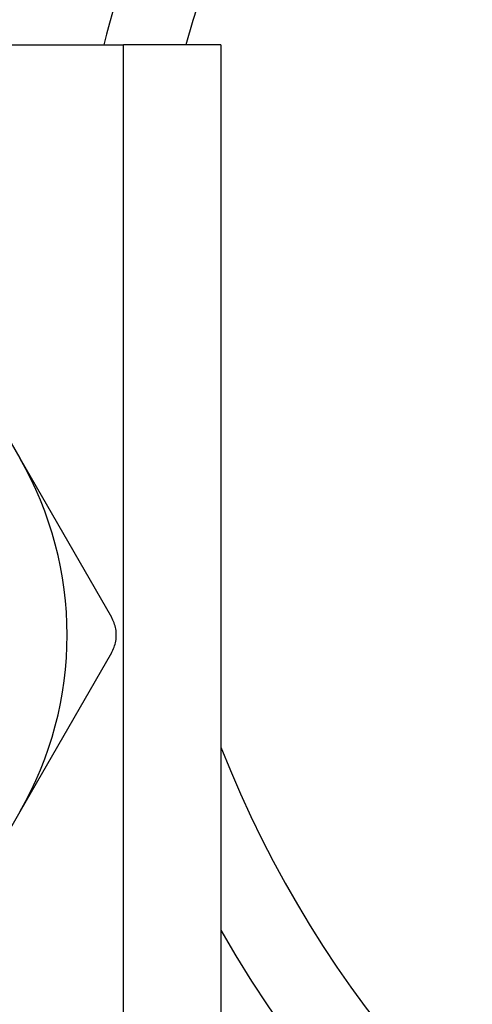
# Model space of a CAD drawing. Header units: inches. Extents: x 4 to 134, y 7 to 73.
# Tile 71 of 104: x 25.598 to 25.849, y 49.708 to 50.253. Entities that reach past the tile are written whole.
import ezdxf

# ---------------------------------------------------------------- set-up
doc = ezdxf.new("R2010")
doc.units = ezdxf.units.IN
doc.header["$MEASUREMENT"] = 0
doc.layers.add('Visible Edges(ANSI)', color=7, linetype='Continuous', lineweight=25)
doc.layers.add('Visible Tangent Edges(ANSI)', color=7, linetype='Continuous', lineweight=25)

msp = doc.modelspace()

# ---------------------------------------------------------------- linework, layer by layer
at = {"layer": 'Visible Edges(ANSI)'}
for p, q in [((25.20114, 50.23885), (25.65544, 50.23885)), ((25.70929, 50.23885), (25.65544, 50.23885)), ((25.70929, 50.23885), (25.70929, 17.105)), ((25.54706, 50.09811), (25.59792, 50.01002)), ((25.59792, 50.01002), (25.64878, 49.92192)), ((25.64878, 49.90224), (25.59792, 49.81415)), ((25.59792, 49.81415), (25.54706, 49.72606))]:
    msp.add_line(p, q, dxfattribs=at)
at = {"layer": 'Visible Edges(ANSI)', "flags": 128}
msp.add_lwpolyline([(25.64878, 49.90224), (25.64919, 49.90299), (25.64957, 49.90376), (25.64991, 49.90455), (25.65023, 49.90535), (25.6505, 49.90617), (25.65074, 49.907), (25.65095, 49.90785), (25.65111, 49.90869), (25.65125, 49.90954), (25.65134, 49.91039), (25.6514, 49.91124), (25.65141, 49.91208), (25.6514, 49.91292), (25.65134, 49.91377), (25.65125, 49.91462), (25.65111, 49.91547), (25.65095, 49.91632), (25.65074, 49.91716), (25.6505, 49.91799), (25.65023, 49.91881), (25.64991, 49.91962), (25.64957, 49.92041), (25.64919, 49.92118), (25.64878, 49.92192)], dxfattribs=at)
at = {"layer": 'Visible Edges(ANSI)'}
for centre, radius, start, end in [((26.27929, 50.07342), 0.6122, 201.39917, 164.32272), ((26.27929, 50.07342), 0.656, 148.24768, 165.39353), ((25.42829, 49.91208), 0.19587, 330, 30), ((26.27929, 50.07342), 0.656, 209.66865, 297.65513)]:
    msp.add_arc(centre, radius, start, end, dxfattribs=at)
at = {"layer": 'Visible Tangent Edges(ANSI)'}
msp.add_line((25.65544, 17.105), (25.65544, 50.23885), dxfattribs=at)

doc.saveas('drawing.dxf')
